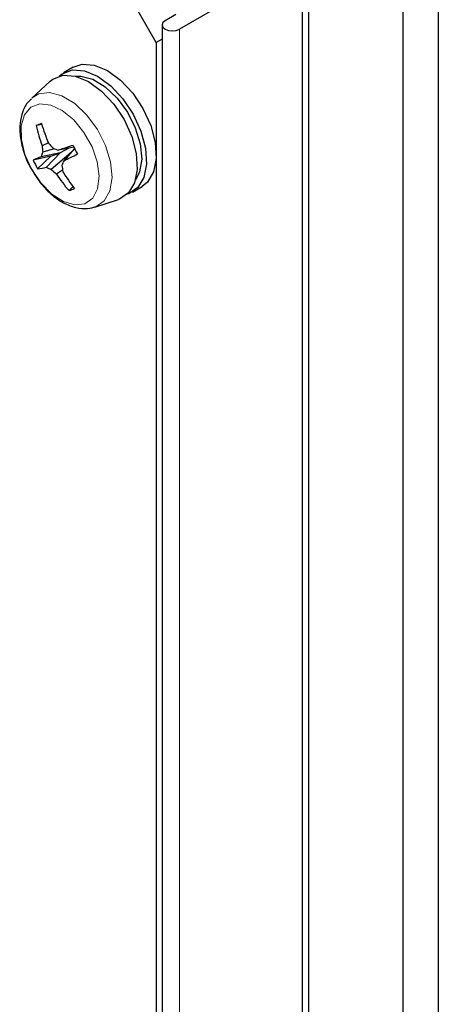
# Paper-space layout 'Blatt2' of a CAD drawing. Header units: millimetres. Extents: x 5 to 418, y 2 to 292.
# Tile 59 of 76: x 270 to 283, y 174 to 202. Entities that reach past the tile are written whole.
import ezdxf

# ---------------------------------------------------------------- set-up
doc = ezdxf.new("R2010")
doc.units = ezdxf.units.MM

psp = doc.layouts.new('Blatt2')

# ---------------------------------------------------------------- linework, layer by layer
at = {"color": 7, "linetype": 'Continuous', "lineweight": 25}
for p, q in [((281.64, 206.462), (281.64, 134.606)), ((282.67, 206.567), (282.67, 134.711)), ((278.892, 204.875), (278.892, 133.02)), ((278.711, 204.281), (275.147, 202.223)), ((278.711, 204.281), (278.711, 132.425)), ((274.468, 201.831), (273.902, 202.811)), ((275.034, 202.648), (274.723, 202.468)), ((274.635, 202.346), (274.635, 130.49)), ((274.635, 201.928), (274.468, 201.831)), ((274.468, 201.831), (274.468, 131.041)), ((272.054, 201.114), (271.771, 200.95)), ((271.385, 200.71), (270.847, 200.22)), ((271.137, 199.454), (270.977, 199.417)), ((271.673, 198.631), (271.119, 198.513)), ((271.329, 198.916), (271.147, 198.833)), ((271.501, 198.744), (271.163, 198.642)), ((271.673, 198.631), (271.273, 198.208)), ((271.4, 198.529), (271.673, 198.631)), ((271.99, 198.64), (271.414, 198.146)), ((272.072, 198.791), (271.625, 198.703)), ((271.927, 198.762), (271.673, 198.631)), ((272.09, 198.755), (271.78, 198.397)), ((271.4, 198.529), (270.888, 198.411)), ((271.4, 198.529), (271.015, 198.16)), ((271.743, 198.121), (271.564, 198.007)), ((272.045, 197.639), (271.931, 197.53)), ((273.771, 197.486), (274.054, 197.65)), ((272.677, 197.051), (273.37, 197.273)), ((273.402, 197.284), (273.37, 197.273)), ((273.67, 197.439), (273.627, 197.424))]:
    psp.add_line(p, q, dxfattribs=at)
at = {"color": 7, "linetype": 'Continuous', "lineweight": 18}
psp.add_line((275.147, 130.368), (275.147, 202.223), dxfattribs=at)
at = {"color": 7, "linetype": 'Continuous', "lineweight": 25, "flags": 128}
for points in [[(274.723, 202.468), (274.657, 202.412), (274.635, 202.346), (274.657, 202.28), (274.723, 202.223), (274.82, 202.186), (274.935, 202.173), (275.049, 202.186), (275.147, 202.223)], [(271.646, 200.857), (271.731, 200.926), (272.029, 201.037), (272.381, 201.013), (272.762, 200.857), (273.144, 200.578), (273.498, 200.199), (273.798, 199.747), (274.022, 199.256), (274.154, 198.762), (274.182, 198.302), (274.106, 197.91), (273.931, 197.615), (273.67, 197.439), (273.67, 197.439)], [(272.054, 201.114), (272.311, 201.2), (272.664, 201.177), (273.045, 201.02), (273.427, 200.742), (273.781, 200.363), (274.081, 199.911), (274.305, 199.42), (274.437, 198.926), (274.465, 198.466), (274.389, 198.073), (274.214, 197.778), (274.054, 197.65)], [(271.385, 200.71), (271.463, 200.771), (271.76, 200.882), (272.112, 200.858), (272.493, 200.701), (272.875, 200.423), (273.229, 200.044), (273.53, 199.592), (273.754, 199.101), (273.885, 198.607), (273.914, 198.147), (273.838, 197.755), (273.663, 197.46), (273.402, 197.284), (273.402, 197.284)], [(272.117, 200.857), (272.271, 200.859), (272.621, 200.764), (272.983, 200.545), (273.328, 200.218), (273.628, 199.81), (273.858, 199.354), (274.001, 198.888), (274.043, 198.447), (273.983, 198.07), (273.863, 197.833)]]:
    psp.add_lwpolyline(points, dxfattribs=at)
at = {"color": 7, "linetype": 'Continuous', "lineweight": 18, "flags": 128}
for points in [[(270.853, 200.226), (271.048, 200.343), (271.365, 200.383), (271.723, 200.286), (272.094, 200.061), (272.448, 199.726), (272.755, 199.309), (272.991, 198.842), (273.137, 198.363), (273.18, 197.912), (273.118, 197.526), (272.956, 197.234), (272.706, 197.061), (272.669, 197.049)], [(272.392, 197.148), (272.619, 197.308), (272.761, 197.582), (272.806, 197.945), (272.75, 198.364), (272.598, 198.802), (272.363, 199.221), (272.066, 199.583), (271.734, 199.856), (271.396, 200.016), (271.082, 200.048), (270.819, 199.95), (270.633, 199.73), (270.538, 199.408), (270.543, 199.013), (270.649, 198.579), (270.844, 198.146), (271.113, 197.751), (271.431, 197.43), (271.77, 197.211), (272.1, 197.114), (272.392, 197.148)]]:
    psp.add_lwpolyline(points, dxfattribs=at)
at = {"color": 7, "linetype": 'Continuous', "lineweight": 25}
for centre, radius, start, end in [((274.809, 189.412), 10.715, 110.0824, 110.9606), ((275.063, 200.291), 4.179, 192.0606, 200.4093), ((276.961, 201.232), 6.09, 196.7653, 202.4763), ((273.189, 197.862), 2.17, 158.9452, 162.5447), ((274.699, 199.05), 3.559, 183.4885, 186.5817), ((275.497, 202.546), 5.531, 221.1875, 223.2518), ((273.492, 204.506), 6.096, 250.6089, 252.1691), ((278.368, 179.334), 20.509, 107.9538, 109.194), ((277.672, 201.53), 6.234, 205.5212, 208.1038), ((272.519, 195.05), 3.736, 112.0204, 115.8865), ((274.735, 200.198), 4.241, 204.9141, 208.7109), ((279.198, 195.04), 8.143, 155.6519, 156.7123), ((269.065, 204.325), 6.519, 294.6037, 298.4656), ((270.894, 199.543), 1.388, 274.9938, 285.8438), ((272.334, 200.429), 2.462, 244.4734, 248.0687), ((274.132, 200.937), 3.896, 225.7692, 228.7686), ((276.747, 199.07), 5.092, 189.1539, 191.2369), ((276.603, 201.013), 5.67, 211.1837, 217.173), ((274.95, 200.226), 4.049, 213.2404, 221.7671), ((270.776, 200.848), 3.513, 289.1822, 291.8608)]:
    psp.add_arc(centre, radius, start, end, dxfattribs=at)
for points, knots in [([(270.835, 200.189), (270.804, 200.165), (270.688, 200.072), (270.571, 199.823), (270.491, 199.472), (270.503, 199.061), (270.614, 198.621), (270.739, 198.294), (270.842, 198.141), (270.855, 198.121)], [0, 0, 0, 0, 0.059416, 0.225095, 0.397952, 0.583924, 0.777643, 0.971428, 1, 1, 1, 1]), ([(270.855, 198.121), (270.927, 198.003), (271.083, 197.746), (271.399, 197.419), (271.754, 197.164), (272.116, 197.023), (272.444, 196.989), (272.635, 197.042), (272.718, 197.066)], [0, 0, 0, 0, 0.158357, 0.34559, 0.536148, 0.711622, 0.875191, 1, 1, 1, 1])]:
    psp.add_open_spline(points, degree=3, knots=knots, dxfattribs=at)

doc.saveas('drawing.dxf')
